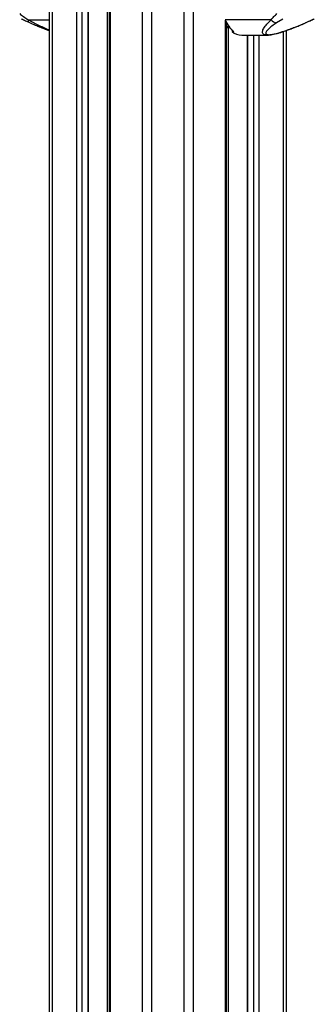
# Model space of a CAD drawing. Header units: millimetres. Extents: x 10 to 13239, y 20 to 10604.
# Tile 101 of 130: x 10168 to 10350, y 2093 to 2700. Entities that reach past the tile are written whole.
import ezdxf

# ---------------------------------------------------------------- set-up
doc = ezdxf.new("R2010")
doc.units = ezdxf.units.MM

msp = doc.modelspace()

# ---------------------------------------------------------------- linework, layer by layer
at = {"color": 7, "linetype": 'Continuous', "lineweight": 25}
for p, q in [((10186.49, 896.57), (10186.49, 3770.57)), ((10210.6, 1185.05), (10210.6, 3770.57)), ((10223.17, 3770.57), (10223.17, 896.57)), ((10323.23, 2700.08), (10294.87, 2700.08)), ((10295.71, 896.57), (10295.71, 2698.17)), ((10330.36, 2700.48), (10326.53, 2698.22)), ((10344.27, 2698.22), (10349.09, 2700.48)), ((10295.71, 2695.23), (10297.51, 2695.3)), ((10299.01, 2693.63), (10299.01, 2692.73)), ((10300.07, 2692.73), (10299.01, 2692.73)), ((10332.39, 2693.35), (10332.39, 896.57)), ((10305.02, 2690.6), (10320.81, 2690.6)), ((10308.28, 2690.6), (10308.28, 896.57))]:
    msp.add_line(p, q, dxfattribs=at)
at = {"color": 8, "linetype": 'Continuous', "lineweight": 25}
for p, q in [((10188.17, 3770.57), (10188.17, 896.96)), ((10203.41, 897.02), (10203.41, 3770.57)), ((10206.49, 3770.57), (10206.49, 1181.51)), ((10210.39, 1184.94), (10210.39, 3770.57)), ((10223.86, 3770.57), (10223.86, 896.57)), ((10243.91, 896.57), (10243.91, 3770.57)), ((10249.45, 3770.57), (10249.45, 896.57)), ((10269.43, 896.57), (10269.43, 3770.57)), ((10274.97, 3770.57), (10274.97, 896.57)), ((10222.23, 1191.06), (10222.23, 3076.81)), ((10173.23, 2700.08), (10186.49, 2700.08)), ((10295.02, 896.57), (10295.02, 2699.71)), ((10297.05, 2695.92), (10295.71, 2695.87)), ((10295.71, 2695.23), (10297.51, 2695.3)), ((10296.65, 2695.26), (10296.65, 896.57)), ((10330.71, 896.57), (10330.71, 2692.78)), ((10308.49, 2690.6), (10308.49, 896.57)), ((10312.38, 896.57), (10312.38, 2690.6)), ((10315.47, 2690.6), (10315.47, 896.57))]:
    msp.add_line(p, q, dxfattribs=at)
at = {"color": 8, "linetype": 'Continuous', "lineweight": 25, "flags": 128}
msp.add_lwpolyline([(10344.76, 2698.31), (10344.56, 2698.24), (10344.27, 2698.22)], dxfattribs=at)
at = {"color": 8, "linetype": 'Continuous', "lineweight": 25}
msp.add_arc((10174.99, 2699.85), 1.77, 172.60281, 240.43097, dxfattribs=at)
at = {"color": 7, "linetype": 'Continuous', "lineweight": 25}
for centre, radius, start, end in [((10310.38, 2705.55), 16.45, 199.42559, 231.18111), ((10326.7, 2702.38), 4.17, 213.5902, 267.72666), ((10305.16, 2700.54), 9.94, 231.74453, 269.17125)]:
    msp.add_arc(centre, radius, start, end, dxfattribs=at)
for points, knots in [([(10168.1, 2703.85), (10168.89, 2703.22), (10170.48, 2701.95), (10172.31, 2700.71), (10173.23, 2700.08)], [0, 0, 0, 0, 0.496951, 1, 1, 1, 1]), ([(10323.23, 2700.08), (10323.72, 2700.7), (10324.73, 2701.95), (10326.06, 2703.21), (10326.74, 2703.85)], [0, 0, 0, 0, 0.4966175, 1, 1, 1, 1]), ([(10169.14, 2700.66), (10169.35, 2700.55), (10170.37, 2700.03), (10172.01, 2699.25), (10173.52, 2698.58), (10174.12, 2698.31)], [0, 0, 0, 0, 0.139641, 0.660467, 1, 1, 1, 1]), ([(10174.12, 2698.31), (10174.39, 2698.19), (10175.82, 2697.55), (10178.34, 2696.49), (10181.52, 2695.19), (10184.17, 2694.17), (10185.82, 2693.59), (10186.49, 2693.35)], [0, 0, 0, 0, 0.072289, 0.377333, 0.629506, 0.849685, 1, 1, 1, 1]), ([(10326.53, 2698.22), (10325.51, 2697.51), (10323.59, 2696.18), (10321.69, 2694.56), (10320.57, 2693.37), (10320.03, 2692.59), (10319.8, 2691.93), (10319.88, 2691.37), (10320.41, 2690.96), (10321.53, 2690.8), (10323.05, 2690.9), (10325.24, 2691.29), (10327.71, 2691.93), (10330.18, 2692.69), (10332.71, 2693.55), (10335.49, 2694.58), (10339.53, 2696.17), (10342.37, 2697.39), (10344.27, 2698.22)], [0, 0, 0, 0, 0.120041, 0.225864, 0.279918, 0.333913, 0.373562, 0.413975, 0.461049, 0.495787, 0.530526, 0.571691, 0.631759, 0.677516, 0.723913, 0.792163, 0.860465, 1, 1, 1, 1]), ([(10320.87, 2690.62), (10321.09, 2690.62), (10321.78, 2690.61), (10323.05, 2690.77), (10324.66, 2691.06), (10326.37, 2691.46), (10328.2, 2691.97), (10330.19, 2692.59), (10332.43, 2693.35), (10334.93, 2694.25), (10337.68, 2695.32), (10340.69, 2696.55), (10343.09, 2697.56), (10344.46, 2698.17), (10344.76, 2698.31)], [0, 0, 0, 0, 0.029277, 0.092774, 0.154214, 0.218204, 0.287709, 0.365064, 0.451634, 0.555865, 0.673588, 0.803736, 0.956052, 1, 1, 1, 1]), ([(10344.76, 2698.31), (10345.34, 2698.57), (10346.85, 2699.24), (10348.49, 2700.02), (10349.52, 2700.54), (10349.74, 2700.66)], [0, 0, 0, 0, 0.3314675, 0.856769, 1, 1, 1, 1])]:
    msp.add_open_spline(points, degree=3, knots=knots, dxfattribs=at)
at = {"color": 8, "linetype": 'Continuous', "lineweight": 25}
for points, knots in [([(10173.23, 2700.08), (10175.21, 2699.03), (10178.2, 2697.44), (10182.53, 2695.41), (10184.96, 2694.33), (10186.31, 2693.8), (10186.49, 2693.73)], [0, 0, 0, 0, 0.475673, 0.719223, 0.962557, 1, 1, 1, 1]), ([(10320.87, 2690.62), (10320.78, 2690.61), (10320.1, 2690.57), (10319.09, 2690.77), (10318.18, 2691.25), (10317.8, 2691.97), (10317.77, 2692.8), (10318.05, 2693.79), (10318.86, 2695.31), (10320.46, 2697.41), (10322.28, 2699.17), (10323.23, 2700.08)], [0, 0, 0, 0, 0.012565, 0.090915, 0.193301, 0.274655, 0.357973, 0.459934, 0.561995, 0.772969, 1, 1, 1, 1])]:
    msp.add_open_spline(points, degree=3, knots=knots, dxfattribs=at)

doc.saveas('drawing.dxf')
